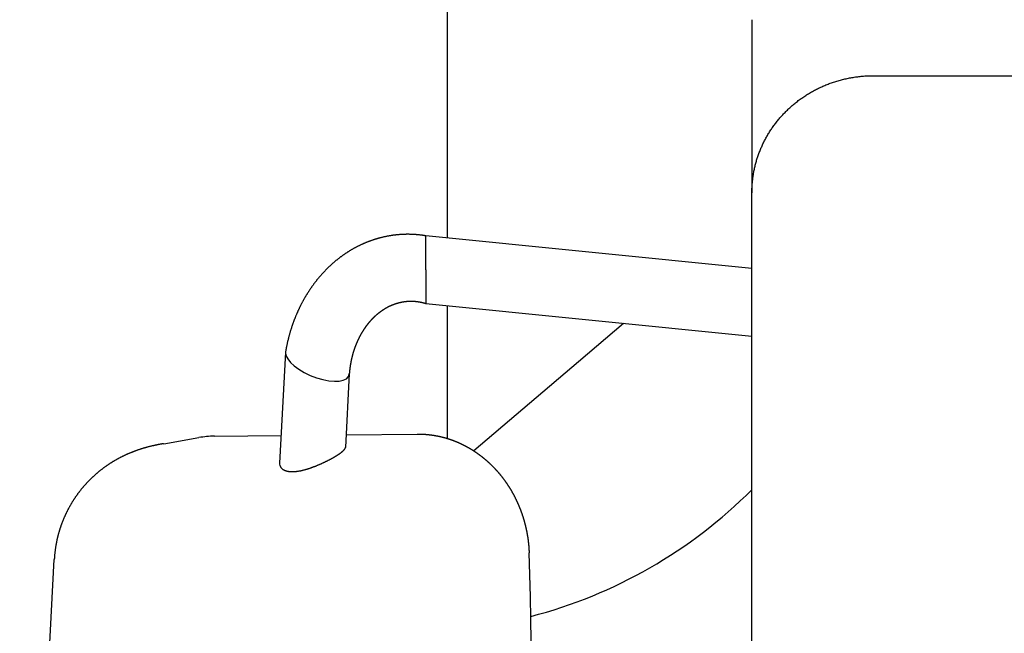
# Model space of a CAD drawing. Extents: x 17270 to 64146, y 4475 to 40036.
# Tile 9 of 53: x 20810 to 21216, y 7746 to 7999. Entities that reach past the tile are written whole.
import ezdxf

# ---------------------------------------------------------------- set-up
doc = ezdxf.new("R2010")
doc.units = 0
doc.layers.get('0').update_dxf_attribs({"linetype": 'CONTINUOUS'})

msp = doc.modelspace()

# ---------------------------------------------------------------- linework, layer by layer
at = {"color": 104, "linetype": 'Continuous'}
for p, q in [((20986.54, 8044.03), (20986.54, 7908.61)), ((21112.34, 7998.64), (21112.34, 7927.29)), ((21162.34, 7975.53), (23752.54, 7975.53)), ((21112.34, 7118.01), (21112.34, 7927.29)), ((21112.34, 7896.03), (20977.83, 7909.48)), ((20977.83, 7895.48), (20977.83, 7909.48)), ((20977.83, 7895.48), (20977.83, 7881.48)), ((21112.34, 7868.03), (20977.83, 7881.48)), ((20986.54, 7880.61), (20986.54, 7825.94)), ((21059.33, 7873.33), (21040.75, 7857.49)), ((20919.91, 7861.47), (20917.48, 7815.72)), ((21040.75, 7857.49), (20997.65, 7820.74)), ((20946.22, 7852.64), (20944.61, 7822.2)), ((20869.63, 7823.76), (20884.16, 7826.27)), ((20890.56, 7826.85), (20918.09, 7827.14)), ((20944.89, 7827.42), (20974.2, 7827.73)), ((20810.22, 7506.44), (20824.5, 7776.01))]:
    msp.add_line(p, q, dxfattribs=at)
msp.add_lwpolyline([(20977.83, 7909.48), (20977.63, 7909.52), (20977.43, 7909.55), (20977.23, 7909.58), (20977.03, 7909.61), (20976.82, 7909.64), (20976.62, 7909.67), (20976.42, 7909.7), (20976.22, 7909.72), (20976.02, 7909.75), (20975.82, 7909.78), (20975.61, 7909.8), (20975.41, 7909.82), (20975.21, 7909.85), (20975.01, 7909.87), (20974.8, 7909.89), (20974.6, 7909.91), (20974.4, 7909.93), (20974.2, 7909.94), (20973.99, 7909.96), (20973.79, 7909.98), (20973.59, 7909.99), (20973.38, 7910.01), (20973.18, 7910.02), (20972.98, 7910.03), (20972.77, 7910.04), (20972.57, 7910.06), (20972.37, 7910.07), (20972.16, 7910.07), (20971.96, 7910.08), (20971.76, 7910.09), (20971.55, 7910.09), (20971.35, 7910.1), (20971.15, 7910.1), (20970.94, 7910.11), (20970.74, 7910.11), (20970.54, 7910.11), (20970.33, 7910.11), (20970.13, 7910.11), (20969.93, 7910.11), (20969.72, 7910.11), (20969.52, 7910.1), (20969.31, 7910.1), (20969.11, 7910.1), (20968.91, 7910.09), (20968.7, 7910.08), (20968.5, 7910.08), (20968.3, 7910.07), (20968.09, 7910.06), (20967.89, 7910.05), (20967.69, 7910.04), (20967.48, 7910.02), (20967.28, 7910.01), (20967.08, 7910), (20966.88, 7909.98), (20966.67, 7909.96), (20966.47, 7909.95), (20966.27, 7909.93), (20966.06, 7909.91), (20965.86, 7909.89), (20965.66, 7909.87), (20965.46, 7909.85), (20965.25, 7909.83), (20965.05, 7909.8), (20964.85, 7909.78), (20964.65, 7909.75), (20964.45, 7909.73), (20964.24, 7909.7), (20964.04, 7909.67), (20963.84, 7909.64), (20963.64, 7909.61), (20963.44, 7909.58), (20963.24, 7909.55), (20963.04, 7909.52), (20962.84, 7909.48), (20962.63, 7909.45), (20962.43, 7909.42), (20962.23, 7909.38), (20962.03, 7909.34), (20961.83, 7909.3), (20961.63, 7909.27), (20961.43, 7909.23), (20961.23, 7909.18), (20961.04, 7909.14), (20960.84, 7909.1), (20960.64, 7909.06), (20960.44, 7909.01), (20960.24, 7908.97), (20960.04, 7908.92), (20959.84, 7908.87), (20959.65, 7908.83), (20959.45, 7908.78), (20959.25, 7908.73), (20959.05, 7908.68), (20958.86, 7908.63), (20958.66, 7908.57), (20958.46, 7908.52), (20958.27, 7908.47), (20958.07, 7908.41), (20957.87, 7908.36), (20957.68, 7908.3), (20957.48, 7908.24), (20957.29, 7908.18), (20957.09, 7908.12), (20956.9, 7908.06), (20956.71, 7908), (20956.51, 7907.94), (20956.32, 7907.88), (20956.12, 7907.82), (20955.93, 7907.75), (20955.74, 7907.69), (20955.55, 7907.62), (20955.35, 7907.55), (20955.16, 7907.48), (20954.97, 7907.42), (20954.78, 7907.35), (20954.59, 7907.28), (20954.4, 7907.2), (20954.21, 7907.13), (20954.02, 7907.06), (20953.83, 7906.99), (20953.64, 7906.91), (20953.45, 7906.84), (20953.26, 7906.76), (20953.07, 7906.68), (20952.88, 7906.6), (20952.7, 7906.53), (20952.51, 7906.45), (20952.32, 7906.37), (20952.13, 7906.28), (20951.95, 7906.2), (20951.76, 7906.12), (20951.58, 7906.04), (20951.39, 7905.95), (20951.21, 7905.87), (20951.02, 7905.78), (20950.84, 7905.69), (20950.65, 7905.61), (20950.47, 7905.52), (20950.29, 7905.43), (20950.1, 7905.34), (20949.92, 7905.25), (20949.74, 7905.16), (20949.56, 7905.06), (20949.38, 7904.97), (20949.2, 7904.88), (20949.02, 7904.78), (20948.84, 7904.69), (20948.66, 7904.59), (20948.48, 7904.49), (20948.3, 7904.4), (20948.12, 7904.3), (20947.94, 7904.2), (20947.77, 7904.1), (20947.59, 7904), (20947.41, 7903.9), (20947.24, 7903.8), (20947.06, 7903.69), (20946.89, 7903.59), (20946.71, 7903.48), (20946.54, 7903.38), (20946.36, 7903.27), (20946.19, 7903.17), (20946.02, 7903.06), (20945.84, 7902.95), (20945.67, 7902.84), (20945.5, 7902.73), (20945.33, 7902.62), (20945.16, 7902.51), (20944.99, 7902.4), (20944.82, 7902.29), (20944.65, 7902.18), (20944.48, 7902.06), (20944.31, 7901.95), (20944.14, 7901.83), (20943.98, 7901.72), (20943.81, 7901.6), (20943.64, 7901.48), (20943.48, 7901.37), (20943.31, 7901.25), (20943.15, 7901.13), (20942.98, 7901.01), (20942.82, 7900.89), (20942.65, 7900.77), (20942.49, 7900.64), (20942.33, 7900.52), (20942.17, 7900.4), (20942, 7900.28), (20941.84, 7900.15), (20941.68, 7900.03), (20941.52, 7899.9), (20941.36, 7899.77), (20941.2, 7899.65), (20941.04, 7899.52), (20940.89, 7899.39), (20940.73, 7899.26), (20940.57, 7899.13), (20940.41, 7899), (20940.26, 7898.87), (20940.1, 7898.74), (20939.95, 7898.61), (20939.79, 7898.48), (20939.64, 7898.34), (20939.49, 7898.21), (20939.33, 7898.08), (20939.18, 7897.94), (20939.03, 7897.81), (20938.88, 7897.67), (20938.73, 7897.53), (20938.58, 7897.4), (20938.43, 7897.26), (20938.28, 7897.12), (20938.13, 7896.98), (20937.98, 7896.84), (20937.83, 7896.7), (20937.68, 7896.56), (20937.54, 7896.42), (20937.39, 7896.28), (20937.25, 7896.13), (20937.1, 7895.99), (20936.96, 7895.85), (20936.81, 7895.7), (20936.67, 7895.56), (20936.53, 7895.41), (20936.38, 7895.27), (20936.24, 7895.12), (20936.1, 7894.98), (20935.96, 7894.83), (20935.82, 7894.68), (20935.68, 7894.53), (20935.54, 7894.38), (20935.4, 7894.23), (20935.27, 7894.09), (20935.13, 7893.93), (20934.99, 7893.78), (20934.86, 7893.63), (20934.72, 7893.48), (20934.59, 7893.33), (20934.45, 7893.18), (20934.32, 7893.02), (20934.18, 7892.87), (20934.05, 7892.71), (20933.92, 7892.56), (20933.79, 7892.4), (20933.66, 7892.25), (20933.52, 7892.09), (20933.39, 7891.94), (20933.27, 7891.78), (20933.14, 7891.62), (20933.01, 7891.46), (20932.88, 7891.3), (20932.75, 7891.15), (20932.63, 7890.99), (20932.5, 7890.83), (20932.38, 7890.67), (20932.25, 7890.5), (20932.13, 7890.34), (20932, 7890.18), (20931.88, 7890.02), (20931.76, 7889.86), (20931.63, 7889.69), (20931.51, 7889.53), (20931.39, 7889.37), (20931.27, 7889.2), (20931.15, 7889.04), (20931.03, 7888.87), (20930.91, 7888.71), (20930.8, 7888.54), (20930.68, 7888.38), (20930.56, 7888.21), (20930.45, 7888.04), (20930.33, 7887.87), (20930.22, 7887.71), (20930.1, 7887.54), (20929.99, 7887.37), (20929.87, 7887.2), (20929.76, 7887.03), (20929.65, 7886.86), (20929.54, 7886.69), (20929.43, 7886.52), (20929.32, 7886.35), (20929.21, 7886.18), (20929.1, 7886), (20928.99, 7885.83), (20928.88, 7885.66), (20928.77, 7885.49), (20928.67, 7885.31), (20928.56, 7885.14), (20928.45, 7884.97), (20928.35, 7884.79), (20928.24, 7884.62), (20928.14, 7884.44), (20928.04, 7884.27), (20927.93, 7884.09), (20927.83, 7883.92), (20927.73, 7883.74), (20927.63, 7883.56), (20927.53, 7883.39), (20927.43, 7883.21), (20927.33, 7883.03), (20927.23, 7882.85), (20927.13, 7882.67), (20927.03, 7882.5), (20926.94, 7882.32), (20926.84, 7882.14), (20926.75, 7881.96), (20926.65, 7881.78), (20926.56, 7881.6), (20926.46, 7881.42), (20926.37, 7881.24), (20926.28, 7881.05), (20926.18, 7880.87), (20926.09, 7880.69), (20926, 7880.51), (20925.91, 7880.33), (20925.82, 7880.14), (20925.73, 7879.96), (20925.64, 7879.78), (20925.55, 7879.59), (20925.47, 7879.41), (20925.38, 7879.23), (20925.29, 7879.04), (20925.21, 7878.86), (20925.12, 7878.67), (20925.04, 7878.49), (20924.95, 7878.3), (20924.87, 7878.12), (20924.79, 7877.93), (20924.7, 7877.74), (20924.62, 7877.56), (20924.54, 7877.37), (20924.46, 7877.18), (20924.38, 7877), (20924.3, 7876.81), (20924.22, 7876.62), (20924.14, 7876.43), (20924.07, 7876.25), (20923.99, 7876.06), (20923.91, 7875.87), (20923.84, 7875.68), (20923.76, 7875.49), (20923.69, 7875.3), (20923.61, 7875.11), (20923.54, 7874.92), (20923.47, 7874.73), (20923.4, 7874.54), (20923.32, 7874.35), (20923.25, 7874.16), (20923.18, 7873.97), (20923.11, 7873.78), (20923.04, 7873.59), (20922.97, 7873.39), (20922.91, 7873.2), (20922.84, 7873.01), (20922.77, 7872.82), (20922.7, 7872.63), (20922.64, 7872.43), (20922.57, 7872.24), (20922.51, 7872.05), (20922.44, 7871.85), (20922.38, 7871.66), (20922.32, 7871.47), (20922.25, 7871.27), (20922.19, 7871.08), (20922.13, 7870.89), (20922.07, 7870.69), (20922.01, 7870.5), (20921.95, 7870.3), (20921.89, 7870.11), (20921.83, 7869.91), (20921.78, 7869.72), (20921.72, 7869.52), (20921.66, 7869.33), (20921.61, 7869.13), (20921.55, 7868.93), (20921.5, 7868.74), (20921.44, 7868.54), (20921.39, 7868.35), (20921.34, 7868.15), (20921.28, 7867.95), (20921.23, 7867.76), (20921.18, 7867.56), (20921.13, 7867.36), (20921.08, 7867.16), (20921.03, 7866.97), (20920.98, 7866.77), (20920.93, 7866.57), (20920.88, 7866.37), (20920.84, 7866.18), (20920.79, 7865.98), (20920.74, 7865.78), (20920.7, 7865.58), (20920.65, 7865.38), (20920.61, 7865.18), (20920.56, 7864.98), (20920.52, 7864.79), (20920.48, 7864.59), (20920.44, 7864.39), (20920.39, 7864.19), (20920.35, 7863.99), (20920.31, 7863.79), (20920.27, 7863.59), (20920.23, 7863.39), (20920.19, 7863.19), (20920.16, 7862.99), (20920.12, 7862.79), (20920.08, 7862.59), (20920.05, 7862.39), (20920.01, 7862.19), (20919.97, 7861.99), (20919.94, 7861.79)], dxfattribs=at)
for centre, radius, start, end in [((20890.98, 7786.81), 40.04, 90.5921, 99.8026), ((20920.28, 7815.56), 2.81, 176.6485, 195.5747), ((20970.8, 7946.08), 200, 284.5721, 315.0484)]:
    msp.add_arc(centre, radius, start, end, dxfattribs=at)
for centre, major_axis, ratio, start_param, end_param in [((20933.06, 7857.06), (12.98, -5.25), 0.420417, 3.285415, 6.416907), ((20933.06, 7857.06), (12.98, -5.25), 0.420417, 3.233109, 3.285415), ((20590.95, 7740.36), (7.87, -745.83), 0.576913, 1.225853, 1.61626)]:
    msp.add_ellipse(centre, major_axis=major_axis, ratio=ratio, start_param=start_param, end_param=end_param, dxfattribs=at)
for points, knots in [([(21112.34, 7927.29), (21112.34, 7927.57), (21112.35, 7928.13), (21112.37, 7928.97), (21112.41, 7929.81), (21112.46, 7930.66), (21112.53, 7931.5), (21112.62, 7932.34), (21112.72, 7933.18), (21112.83, 7934.02), (21112.96, 7934.85), (21113.11, 7935.69), (21113.27, 7936.52), (21113.44, 7937.35), (21113.63, 7938.18), (21113.84, 7939), (21114.06, 7939.82), (21114.3, 7940.64), (21114.55, 7941.46), (21114.82, 7942.27), (21115.1, 7943.08), (21115.4, 7943.89), (21115.71, 7944.69), (21116.04, 7945.48), (21116.38, 7946.27), (21116.74, 7947.06), (21117.11, 7947.84), (21117.5, 7948.62), (21117.9, 7949.39), (21118.32, 7950.15), (21118.75, 7950.91), (21119.2, 7951.66), (21119.66, 7952.41), (21120.13, 7953.15), (21120.63, 7953.88), (21121.13, 7954.6), (21121.65, 7955.32), (21122.19, 7956.03), (21122.73, 7956.73), (21123.3, 7957.42), (21123.87, 7958.11), (21124.47, 7958.78), (21125.07, 7959.45), (21125.69, 7960.1), (21126.32, 7960.75), (21126.97, 7961.38), (21127.63, 7962.01), (21128.3, 7962.62), (21128.99, 7963.23), (21129.69, 7963.82), (21130.4, 7964.4), (21131.13, 7964.97), (21131.86, 7965.53), (21132.61, 7966.08), (21133.37, 7966.61), (21134.15, 7967.13), (21134.93, 7967.64), (21135.73, 7968.13), (21136.53, 7968.61), (21137.35, 7969.07), (21138.18, 7969.53), (21139.02, 7969.96), (21139.87, 7970.39), (21140.73, 7970.79), (21141.6, 7971.18), (21142.47, 7971.56), (21143.36, 7971.92), (21144.25, 7972.27), (21145.16, 7972.59), (21146.07, 7972.91), (21146.99, 7973.2), (21147.91, 7973.48), (21148.84, 7973.74), (21149.78, 7973.99), (21150.72, 7974.21), (21151.67, 7974.42), (21152.63, 7974.61), (21153.59, 7974.79), (21154.55, 7974.94), (21155.51, 7975.08), (21156.48, 7975.2), (21157.46, 7975.3), (21158.43, 7975.39), (21159.41, 7975.45), (21160.39, 7975.5), (21161.37, 7975.53), (21162.02, 7975.53), (21162.34, 7975.53)], [0, 0, 0, 0, 0.842977, 1.686111, 2.529476, 3.373145, 4.217191, 5.061687, 5.906703, 6.75231, 7.598576, 8.445572, 9.293364, 10.142019, 10.991603, 11.842182, 12.69382, 13.54658, 14.400525, 15.255716, 16.112215, 16.970081, 17.829372, 18.690149, 19.552478, 20.416427, 21.282061, 22.14944, 23.018623, 23.889669, 24.76263, 25.637559, 26.514506, 27.393518, 28.274642, 29.157922, 30.043399, 30.931113, 31.821104, 32.713409, 33.608062, 34.505096, 35.404545, 36.306437, 37.210798, 38.117642, 39.026981, 39.93882, 40.853164, 41.77001, 42.689356, 43.611194, 44.535516, 45.462308, 46.391558, 47.323249, 48.257364, 49.193884, 50.132789, 51.074057, 52.017667, 52.963592, 53.911788, 54.862203, 55.814781, 56.769463, 57.726188, 58.684891, 59.645504, 60.607955, 61.572171, 62.538073, 63.505582, 64.474612, 65.445077, 66.416885, 67.389941, 68.364148, 69.339401, 70.315595, 71.292618, 72.270353, 73.248681, 74.227526, 75.206815, 76.186331, 77.165869, 77.165869, 77.165869, 77.165869]), ([(20977.83, 7881.48), (20977.79, 7881.5), (20977.71, 7881.52), (20977.59, 7881.56), (20977.47, 7881.59), (20977.35, 7881.62), (20977.23, 7881.66), (20977.11, 7881.69), (20976.99, 7881.72), (20976.87, 7881.75), (20976.75, 7881.78), (20976.63, 7881.81), (20976.51, 7881.84), (20976.38, 7881.87), (20976.26, 7881.9), (20976.14, 7881.93), (20976.02, 7881.95), (20975.9, 7881.98), (20975.77, 7882), (20975.65, 7882.03), (20975.53, 7882.05), (20975.41, 7882.08), (20975.28, 7882.1), (20975.16, 7882.12), (20975.04, 7882.14), (20974.91, 7882.16), (20974.79, 7882.18), (20974.67, 7882.2), (20974.54, 7882.22), (20974.42, 7882.23), (20974.3, 7882.25), (20974.17, 7882.26), (20974.05, 7882.28), (20973.93, 7882.29), (20973.8, 7882.31), (20973.68, 7882.32), (20973.55, 7882.33), (20973.43, 7882.34), (20973.3, 7882.35), (20973.18, 7882.36), (20973.06, 7882.37), (20972.93, 7882.38), (20972.81, 7882.38), (20972.68, 7882.39), (20972.56, 7882.4), (20972.43, 7882.4), (20972.31, 7882.41), (20972.18, 7882.41), (20972.06, 7882.41), (20971.93, 7882.41), (20971.81, 7882.41), (20971.68, 7882.41), (20971.56, 7882.41), (20971.43, 7882.41), (20971.31, 7882.41), (20971.18, 7882.41), (20971.06, 7882.4), (20970.94, 7882.4), (20970.81, 7882.39), (20970.69, 7882.39), (20970.56, 7882.38), (20970.44, 7882.37), (20970.31, 7882.37), (20970.19, 7882.36), (20970.06, 7882.35), (20969.94, 7882.34), (20969.81, 7882.33), (20969.69, 7882.31), (20969.57, 7882.3), (20969.44, 7882.29), (20969.32, 7882.27), (20969.19, 7882.26), (20969.07, 7882.24), (20968.95, 7882.23), (20968.82, 7882.21), (20968.7, 7882.19), (20968.58, 7882.17), (20968.45, 7882.15), (20968.33, 7882.13), (20968.21, 7882.11), (20968.08, 7882.09), (20967.96, 7882.07), (20967.84, 7882.04), (20967.72, 7882.02), (20967.59, 7881.99), (20967.47, 7881.97), (20967.35, 7881.94), (20967.23, 7881.91), (20967.11, 7881.89), (20966.99, 7881.86), (20966.86, 7881.83), (20966.74, 7881.8), (20966.62, 7881.77), (20966.5, 7881.74), (20966.38, 7881.7), (20966.26, 7881.67), (20966.14, 7881.64), (20966.02, 7881.6), (20965.9, 7881.57), (20965.78, 7881.53), (20965.66, 7881.5), (20965.54, 7881.46), (20965.42, 7881.42), (20965.3, 7881.38), (20965.19, 7881.34), (20965.07, 7881.3), (20964.95, 7881.26), (20964.83, 7881.22), (20964.72, 7881.18), (20964.6, 7881.13), (20964.48, 7881.09), (20964.36, 7881.05), (20964.25, 7881), (20964.13, 7880.96), (20964.02, 7880.91), (20963.9, 7880.86), (20963.78, 7880.82), (20963.67, 7880.77), (20963.55, 7880.72), (20963.44, 7880.67), (20963.33, 7880.62), (20963.21, 7880.57), (20963.1, 7880.52), (20962.98, 7880.46), (20962.87, 7880.41), (20962.76, 7880.36), (20962.65, 7880.3), (20962.53, 7880.25), (20962.42, 7880.19), (20962.31, 7880.14), (20962.2, 7880.08), (20962.09, 7880.03), (20961.98, 7879.97), (20961.87, 7879.91), (20961.76, 7879.85), (20961.65, 7879.79), (20961.54, 7879.73), (20961.43, 7879.67), (20961.32, 7879.61), (20961.21, 7879.55), (20961.1, 7879.48), (20961, 7879.42), (20960.89, 7879.36), (20960.78, 7879.29), (20960.68, 7879.23), (20960.57, 7879.16), (20960.46, 7879.1), (20960.36, 7879.03), (20960.25, 7878.96), (20960.15, 7878.9), (20960.04, 7878.83), (20959.94, 7878.76), (20959.84, 7878.69), (20959.73, 7878.62), (20959.63, 7878.55), (20959.53, 7878.48), (20959.42, 7878.41), (20959.32, 7878.34), (20959.22, 7878.26), (20959.12, 7878.19), (20959.02, 7878.12), (20958.92, 7878.04), (20958.82, 7877.97), (20958.72, 7877.89), (20958.62, 7877.82), (20958.52, 7877.74), (20958.42, 7877.67), (20958.32, 7877.59), (20958.22, 7877.51), (20958.13, 7877.43), (20958.03, 7877.36), (20957.93, 7877.28), (20957.84, 7877.2), (20957.74, 7877.12), (20957.64, 7877.04), (20957.55, 7876.96), (20957.45, 7876.88), (20957.36, 7876.79), (20957.27, 7876.71), (20957.17, 7876.63), (20957.08, 7876.55), (20956.99, 7876.46), (20956.89, 7876.38), (20956.8, 7876.3), (20956.71, 7876.21), (20956.62, 7876.13), (20956.53, 7876.04), (20956.44, 7875.95), (20956.35, 7875.87), (20956.26, 7875.78), (20956.17, 7875.69), (20956.08, 7875.61), (20955.99, 7875.52), (20955.9, 7875.43), (20955.82, 7875.34), (20955.73, 7875.25), (20955.64, 7875.16), (20955.55, 7875.07), (20955.47, 7874.98), (20955.38, 7874.89), (20955.3, 7874.8), (20955.21, 7874.71), (20955.13, 7874.62), (20955.04, 7874.52), (20954.96, 7874.43), (20954.88, 7874.34), (20954.79, 7874.25), (20954.71, 7874.15), (20954.63, 7874.06), (20954.55, 7873.96), (20954.47, 7873.87), (20954.39, 7873.77), (20954.31, 7873.68), (20954.23, 7873.58), (20954.15, 7873.49), (20954.07, 7873.39), (20953.99, 7873.29), (20953.91, 7873.2), (20953.83, 7873.1), (20953.75, 7873), (20953.68, 7872.9), (20953.6, 7872.8), (20953.52, 7872.71), (20953.45, 7872.61), (20953.37, 7872.51), (20953.3, 7872.41), (20953.22, 7872.31), (20953.15, 7872.21), (20953.07, 7872.11), (20953, 7872.01), (20952.93, 7871.91), (20952.86, 7871.8), (20952.78, 7871.7), (20952.71, 7871.6), (20952.64, 7871.5), (20952.57, 7871.4), (20952.5, 7871.29), (20952.43, 7871.19), (20952.36, 7871.09), (20952.29, 7870.98), (20952.22, 7870.88), (20952.15, 7870.77), (20952.08, 7870.67), (20952.01, 7870.56), (20951.95, 7870.46), (20951.88, 7870.35), (20951.81, 7870.25), (20951.75, 7870.14), (20951.68, 7870.04), (20951.62, 7869.93), (20951.55, 7869.82), (20951.49, 7869.72), (20951.42, 7869.61), (20951.36, 7869.5), (20951.29, 7869.4), (20951.23, 7869.29), (20951.17, 7869.18), (20951.11, 7869.07), (20951.05, 7868.96), (20950.98, 7868.85), (20950.92, 7868.75), (20950.86, 7868.64), (20950.8, 7868.53), (20950.74, 7868.42), (20950.68, 7868.31), (20950.62, 7868.2), (20950.57, 7868.09), (20950.51, 7867.98), (20950.45, 7867.87), (20950.39, 7867.76), (20950.33, 7867.65), (20950.28, 7867.53), (20950.22, 7867.42), (20950.17, 7867.31), (20950.11, 7867.2), (20950.06, 7867.09), (20950, 7866.98), (20949.95, 7866.86), (20949.89, 7866.75), (20949.84, 7866.64), (20949.79, 7866.52), (20949.73, 7866.41), (20949.68, 7866.3), (20949.63, 7866.18), (20949.58, 7866.07), (20949.53, 7865.96), (20949.48, 7865.84), (20949.43, 7865.73), (20949.38, 7865.61), (20949.33, 7865.5), (20949.28, 7865.39), (20949.23, 7865.27), (20949.18, 7865.16), (20949.13, 7865.04), (20949.09, 7864.92), (20949.04, 7864.81), (20948.99, 7864.69), (20948.95, 7864.58), (20948.9, 7864.46), (20948.85, 7864.35), (20948.81, 7864.23), (20948.76, 7864.11), (20948.72, 7864), (20948.67, 7863.88), (20948.63, 7863.76), (20948.59, 7863.65), (20948.55, 7863.53), (20948.5, 7863.41), (20948.46, 7863.29), (20948.42, 7863.18), (20948.38, 7863.06), (20948.34, 7862.94), (20948.3, 7862.82), (20948.26, 7862.7), (20948.22, 7862.59), (20948.18, 7862.47), (20948.14, 7862.35), (20948.1, 7862.23), (20948.06, 7862.11), (20948.02, 7861.99), (20947.98, 7861.87), (20947.95, 7861.75), (20947.91, 7861.64), (20947.87, 7861.52), (20947.84, 7861.4), (20947.8, 7861.28), (20947.77, 7861.16), (20947.73, 7861.04), (20947.7, 7860.92), (20947.66, 7860.8), (20947.63, 7860.68), (20947.6, 7860.56), (20947.56, 7860.44), (20947.53, 7860.32), (20947.5, 7860.2), (20947.47, 7860.07), (20947.44, 7859.95), (20947.4, 7859.83), (20947.37, 7859.71), (20947.34, 7859.59), (20947.31, 7859.47), (20947.28, 7859.35), (20947.25, 7859.23), (20947.23, 7859.11), (20947.2, 7858.98), (20947.17, 7858.86), (20947.14, 7858.74), (20947.11, 7858.62), (20947.09, 7858.5), (20947.06, 7858.38), (20947.03, 7858.25), (20947.01, 7858.13), (20946.98, 7858.01), (20946.96, 7857.89), (20946.93, 7857.77), (20946.91, 7857.64), (20946.88, 7857.52), (20946.86, 7857.4), (20946.84, 7857.28), (20946.81, 7857.15), (20946.79, 7857.03), (20946.77, 7856.91), (20946.75, 7856.78), (20946.73, 7856.66), (20946.7, 7856.54), (20946.68, 7856.42), (20946.66, 7856.29), (20946.64, 7856.17), (20946.62, 7856.05), (20946.6, 7855.92), (20946.59, 7855.8), (20946.57, 7855.68), (20946.55, 7855.55), (20946.53, 7855.43), (20946.51, 7855.31), (20946.5, 7855.18), (20946.48, 7855.06), (20946.46, 7854.93), (20946.45, 7854.81), (20946.43, 7854.69), (20946.42, 7854.56), (20946.4, 7854.44), (20946.39, 7854.32), (20946.37, 7854.19), (20946.36, 7854.07), (20946.34, 7853.94), (20946.33, 7853.82), (20946.32, 7853.69), (20946.31, 7853.57), (20946.29, 7853.45), (20946.28, 7853.32), (20946.27, 7853.2), (20946.26, 7853.07), (20946.25, 7852.95), (20946.24, 7852.82), (20946.23, 7852.7), (20946.22, 7852.62), (20946.22, 7852.58)], [0, 0, 0, 0, 0.124801, 0.249599, 0.374395, 0.499189, 0.623982, 0.748774, 0.873567, 0.998361, 1.123156, 1.247952, 1.372748, 1.497544, 1.622341, 1.747137, 1.871933, 1.996728, 2.121524, 2.246319, 2.371115, 2.495911, 2.620708, 2.745505, 2.870302, 2.995099, 3.119895, 3.24469, 3.369484, 3.494276, 3.619067, 3.743858, 3.868647, 3.993438, 4.118228, 4.243019, 4.36781, 4.492601, 4.617392, 4.742183, 4.866974, 4.991765, 5.116556, 5.241347, 5.366138, 5.49093, 5.615721, 5.740512, 5.865303, 5.990094, 6.114885, 6.239676, 6.364468, 6.489259, 6.61405, 6.738841, 6.863632, 6.988423, 7.113215, 7.238006, 7.362797, 7.487588, 7.612379, 7.73717, 7.861962, 7.986753, 8.111544, 8.236335, 8.361126, 8.485917, 8.610708, 8.735499, 8.860291, 8.985083, 9.109875, 9.234667, 9.359459, 9.484251, 9.609042, 9.733834, 9.858626, 9.983418, 10.108211, 10.233005, 10.3578, 10.482596, 10.607392, 10.732188, 10.856984, 10.981779, 11.106575, 11.23137, 11.356165, 11.48096, 11.605755, 11.730549, 11.855344, 11.980139, 12.104934, 12.229729, 12.354525, 12.47932, 12.604116, 12.728912, 12.853708, 12.978503, 13.103297, 13.228091, 13.352883, 13.477674, 13.602464, 13.727253, 13.852043, 13.976833, 14.101624, 14.226414, 14.351205, 14.475995, 14.600786, 14.725576, 14.850366, 14.975156, 15.099947, 15.224737, 15.349527, 15.474318, 15.599108, 15.723898, 15.848688, 15.973479, 16.098269, 16.223059, 16.347849, 16.472639, 16.597429, 16.722219, 16.84701, 16.9718, 17.096591, 17.221381, 17.346171, 17.47096, 17.595749, 17.720538, 17.845327, 17.970116, 18.094907, 18.219698, 18.344489, 18.46928, 18.59407, 18.718861, 18.843651, 18.968441, 19.093232, 19.218022, 19.342813, 19.467603, 19.592394, 19.717184, 19.841974, 19.966765, 20.091555, 20.216346, 20.341136, 20.465926, 20.590717, 20.715507, 20.840297, 20.965088, 21.089878, 21.214668, 21.339458, 21.464249, 21.589039, 21.713829, 21.838619, 21.963409, 22.0882, 22.21299, 22.33778, 22.46257, 22.58736, 22.712151, 22.836941, 22.961731, 23.086521, 23.211311, 23.336101, 23.460891, 23.585682, 23.710472, 23.835262, 23.960052, 24.084842, 24.209632, 24.334422, 24.459212, 24.584002, 24.708792, 24.833582, 24.958372, 25.083162, 25.207952, 25.332742, 25.457532, 25.582322, 25.707112, 25.831902, 25.956692, 26.081482, 26.206272, 26.331062, 26.455852, 26.580641, 26.705431, 26.830221, 26.955011, 27.079801, 27.204591, 27.329381, 27.45417, 27.57896, 27.70375, 27.82854, 27.953329, 28.078119, 28.202908, 28.327698, 28.452488, 28.577277, 28.702067, 28.826857, 28.951646, 29.076436, 29.201225, 29.326015, 29.450804, 29.575594, 29.700383, 29.825173, 29.949963, 30.074752, 30.199542, 30.324331, 30.449121, 30.57391, 30.6987, 30.823489, 30.948278, 31.073068, 31.197857, 31.322647, 31.447436, 31.572226, 31.697015, 31.821805, 31.946594, 32.071383, 32.196173, 32.320962, 32.445752, 32.570541, 32.69533, 32.82012, 32.944909, 33.069698, 33.194488, 33.319277, 33.444067, 33.568856, 33.693645, 33.818435, 33.943224, 34.068013, 34.192803, 34.317592, 34.442381, 34.567171, 34.69196, 34.816749, 34.941539, 35.066328, 35.191117, 35.315907, 35.440696, 35.565485, 35.690274, 35.815064, 35.939853, 36.064642, 36.189431, 36.314221, 36.43901, 36.563799, 36.688588, 36.813378, 36.938167, 37.062956, 37.187745, 37.312534, 37.437324, 37.562113, 37.686902, 37.811691, 37.93648, 38.06127, 38.186059, 38.310848, 38.435637, 38.560426, 38.685215, 38.810005, 38.934794, 39.059583, 39.184372, 39.309161, 39.43395, 39.558739, 39.683528, 39.808318, 39.933107, 40.057896, 40.182685, 40.307474, 40.432263, 40.557052, 40.681841, 40.80663, 40.931419, 41.056208, 41.180997, 41.305787, 41.430576, 41.555365, 41.680154, 41.804943, 41.929732, 42.054521, 42.17931, 42.304099, 42.428888, 42.553677, 42.678466, 42.803255, 42.928044, 43.052833, 43.177622, 43.302411, 43.4272, 43.551989, 43.676778, 43.801567, 43.926356, 44.051145, 44.175934, 44.300723, 44.425512, 44.550301, 44.67509, 44.799879, 44.924668, 45.049457, 45.174246, 45.299035, 45.423824, 45.548613, 45.673402, 45.798191, 45.922979, 46.047768, 46.172557, 46.297346, 46.422135, 46.546924, 46.671713, 46.796502, 46.921291, 47.04608, 47.170869, 47.295658, 47.420447, 47.545235, 47.670024, 47.794813, 47.919602, 48.044391, 48.16918, 48.293969, 48.418758, 48.543547, 48.668335, 48.793124, 48.917912, 49.042701, 49.16749, 49.292281, 49.292281, 49.292281, 49.292281]), ([(20974.2, 7827.73), (20974.29, 7827.73), (20974.46, 7827.73), (20974.73, 7827.73), (20974.99, 7827.73), (20975.26, 7827.72), (20975.53, 7827.72), (20975.79, 7827.71), (20976.06, 7827.7), (20976.32, 7827.69), (20976.59, 7827.68), (20976.85, 7827.67), (20977.12, 7827.65), (20977.38, 7827.64), (20977.65, 7827.62), (20977.91, 7827.6), (20978.18, 7827.57), (20978.44, 7827.55), (20978.71, 7827.52), (20978.97, 7827.49), (20979.24, 7827.47), (20979.5, 7827.43), (20979.76, 7827.4), (20980.03, 7827.37), (20980.29, 7827.33), (20980.55, 7827.29), (20980.82, 7827.25), (20981.08, 7827.21), (20981.34, 7827.17), (20981.6, 7827.12), (20981.86, 7827.08), (20982.13, 7827.03), (20982.39, 7826.98), (20982.65, 7826.93), (20982.91, 7826.87), (20983.17, 7826.82), (20983.43, 7826.76), (20983.69, 7826.7), (20983.95, 7826.64), (20984.2, 7826.58), (20984.46, 7826.52), (20984.72, 7826.45), (20984.98, 7826.39), (20985.23, 7826.32), (20985.49, 7826.25), (20985.75, 7826.18), (20986, 7826.1), (20986.26, 7826.03), (20986.51, 7825.95), (20986.77, 7825.88), (20987.02, 7825.8), (20987.27, 7825.72), (20987.52, 7825.63), (20987.78, 7825.55), (20988.03, 7825.46), (20988.28, 7825.38), (20988.53, 7825.29), (20988.78, 7825.2), (20989.03, 7825.1), (20989.28, 7825.01), (20989.53, 7824.91), (20989.77, 7824.82), (20990.02, 7824.72), (20990.27, 7824.62), (20990.51, 7824.52), (20990.76, 7824.42), (20991, 7824.31), (20991.25, 7824.21), (20991.49, 7824.1), (20991.73, 7823.99), (20991.97, 7823.88), (20992.21, 7823.77), (20992.45, 7823.65), (20992.69, 7823.54), (20992.93, 7823.42), (20993.17, 7823.31), (20993.41, 7823.19), (20993.65, 7823.07), (20993.88, 7822.94), (20994.12, 7822.82), (20994.35, 7822.7), (20994.59, 7822.57), (20994.82, 7822.44), (20995.05, 7822.31), (20995.28, 7822.18), (20995.51, 7822.05), (20995.74, 7821.92), (20995.97, 7821.78), (20996.2, 7821.65), (20996.43, 7821.51), (20996.65, 7821.37), (20996.88, 7821.23), (20997.11, 7821.09), (20997.33, 7820.95), (20997.55, 7820.8), (20997.78, 7820.66), (20998, 7820.51), (20998.22, 7820.37), (20998.44, 7820.22), (20998.66, 7820.07), (20998.88, 7819.91), (20999.09, 7819.76), (20999.31, 7819.61), (20999.53, 7819.45), (20999.74, 7819.3), (20999.95, 7819.14), (21000.17, 7818.98), (21000.38, 7818.82), (21000.59, 7818.66), (21000.8, 7818.49), (21001.01, 7818.33), (21001.22, 7818.17), (21001.42, 7818), (21001.63, 7817.83), (21001.84, 7817.66), (21002.04, 7817.49), (21002.24, 7817.32), (21002.45, 7817.15), (21002.65, 7816.98), (21002.85, 7816.8), (21003.05, 7816.63), (21003.25, 7816.45), (21003.44, 7816.27), (21003.64, 7816.09), (21003.84, 7815.91), (21004.03, 7815.73), (21004.23, 7815.55), (21004.42, 7815.37), (21004.61, 7815.18), (21004.8, 7815), (21004.99, 7814.81), (21005.18, 7814.63), (21005.37, 7814.44), (21005.55, 7814.25), (21005.74, 7814.06), (21005.92, 7813.87), (21006.11, 7813.67), (21006.29, 7813.48), (21006.47, 7813.29), (21006.65, 7813.09), (21006.83, 7812.89), (21007.01, 7812.7), (21007.18, 7812.5), (21007.36, 7812.3), (21007.53, 7812.1), (21007.71, 7811.9), (21007.88, 7811.7), (21008.05, 7811.49), (21008.22, 7811.29), (21008.39, 7811.09), (21008.56, 7810.88), (21008.73, 7810.67), (21008.89, 7810.47), (21009.06, 7810.26), (21009.22, 7810.05), (21009.38, 7809.84), (21009.55, 7809.63), (21009.71, 7809.42), (21009.87, 7809.2), (21010.03, 7808.99), (21010.18, 7808.78), (21010.34, 7808.56), (21010.49, 7808.34), (21010.65, 7808.13), (21010.8, 7807.91), (21010.95, 7807.69), (21011.1, 7807.47), (21011.25, 7807.25), (21011.4, 7807.03), (21011.55, 7806.81), (21011.69, 7806.59), (21011.84, 7806.37), (21011.98, 7806.14), (21012.12, 7805.92), (21012.27, 7805.69), (21012.41, 7805.47), (21012.54, 7805.24), (21012.68, 7805.01), (21012.82, 7804.79), (21012.95, 7804.56), (21013.09, 7804.33), (21013.22, 7804.1), (21013.35, 7803.87), (21013.49, 7803.64), (21013.61, 7803.41), (21013.74, 7803.17), (21013.87, 7802.94), (21014, 7802.71), (21014.12, 7802.47), (21014.25, 7802.24), (21014.37, 7802), (21014.49, 7801.76), (21014.61, 7801.53), (21014.73, 7801.29), (21014.85, 7801.05), (21014.96, 7800.81), (21015.08, 7800.57), (21015.19, 7800.33), (21015.31, 7800.09), (21015.42, 7799.85), (21015.53, 7799.61), (21015.64, 7799.37), (21015.75, 7799.13), (21015.85, 7798.88), (21015.96, 7798.64), (21016.07, 7798.39), (21016.17, 7798.15), (21016.27, 7797.9), (21016.37, 7797.66), (21016.47, 7797.41), (21016.57, 7797.17), (21016.67, 7796.92), (21016.76, 7796.67), (21016.86, 7796.42), (21016.95, 7796.17), (21017.05, 7795.93), (21017.14, 7795.68), (21017.23, 7795.43), (21017.32, 7795.18), (21017.4, 7794.92), (21017.49, 7794.67), (21017.58, 7794.42), (21017.66, 7794.17), (21017.74, 7793.92), (21017.83, 7793.66), (21017.91, 7793.41), (21017.98, 7793.16), (21018.06, 7792.9), (21018.14, 7792.65), (21018.21, 7792.39), (21018.29, 7792.14), (21018.36, 7791.88), (21018.43, 7791.63), (21018.5, 7791.37), (21018.57, 7791.12), (21018.64, 7790.86), (21018.71, 7790.6), (21018.77, 7790.34), (21018.84, 7790.09), (21018.9, 7789.83), (21018.96, 7789.57), (21019.02, 7789.31), (21019.08, 7789.05), (21019.14, 7788.79), (21019.2, 7788.53), (21019.25, 7788.27), (21019.31, 7788.01), (21019.36, 7787.75), (21019.41, 7787.49), (21019.46, 7787.23), (21019.51, 7786.97), (21019.56, 7786.71), (21019.61, 7786.45), (21019.66, 7786.19), (21019.7, 7785.92), (21019.74, 7785.66), (21019.78, 7785.4), (21019.83, 7785.14), (21019.86, 7784.87), (21019.9, 7784.61), (21019.94, 7784.35), (21019.98, 7784.08), (21020.01, 7783.82), (21020.04, 7783.56), (21020.08, 7783.29), (21020.11, 7783.03), (21020.14, 7782.76), (21020.16, 7782.5), (21020.19, 7782.24), (21020.22, 7781.97), (21020.24, 7781.71), (21020.26, 7781.44), (21020.28, 7781.18), (21020.31, 7780.91), (21020.32, 7780.65), (21020.34, 7780.38), (21020.36, 7780.12), (21020.37, 7779.85), (21020.39, 7779.59), (21020.4, 7779.32), (21020.41, 7779.06), (21020.42, 7778.88), (21020.42, 7778.79)], [0, 0, 0, 0, 0.265738, 0.531471, 0.797199, 1.062925, 1.328651, 1.594378, 1.860107, 2.125838, 2.391569, 2.6573, 2.923031, 3.188761, 3.454491, 3.720221, 3.98595, 4.25168, 4.51741, 4.78314, 5.04887, 5.3146, 5.580329, 5.846059, 6.111789, 6.377519, 6.643248, 6.908978, 7.174707, 7.440437, 7.706166, 7.971896, 8.237625, 8.503355, 8.769084, 9.034814, 9.300543, 9.566272, 9.832002, 10.097731, 10.36346, 10.629189, 10.894918, 11.160647, 11.426376, 11.692105, 11.957834, 12.223563, 12.489292, 12.755021, 13.02075, 13.286478, 13.552207, 13.817936, 14.083664, 14.349393, 14.615121, 14.88085, 15.146578, 15.412307, 15.678035, 15.943764, 16.209492, 16.47522, 16.740948, 17.006677, 17.272405, 17.538133, 17.803861, 18.069589, 18.335317, 18.601045, 18.866773, 19.132501, 19.398229, 19.663956, 19.929684, 20.195412, 20.46114, 20.726867, 20.992595, 21.258322, 21.52405, 21.789777, 22.055505, 22.321232, 22.586959, 22.852687, 23.118414, 23.384141, 23.649868, 23.915595, 24.181322, 24.44705, 24.712777, 24.978503, 25.24423, 25.509957, 25.775684, 26.041411, 26.307138, 26.572864, 26.838591, 27.104318, 27.370044, 27.635771, 27.901498, 28.167224, 28.432951, 28.698677, 28.964403, 29.23013, 29.495856, 29.761582, 30.027309, 30.293035, 30.558762, 30.824488, 31.090213, 31.355939, 31.621664, 31.887389, 32.153116, 32.418844, 32.684573, 32.950304, 33.216037, 33.48177, 33.747504, 34.013238, 34.278971, 34.544704, 34.810436, 35.076168, 35.3419, 35.607632, 35.873363, 36.139095, 36.404827, 36.670558, 36.93629, 37.202022, 37.467754, 37.733485, 37.999217, 38.264949, 38.53068, 38.796411, 39.062143, 39.327874, 39.593605, 39.859335, 40.125066, 40.390796, 40.656527, 40.922258, 41.187989, 41.45372, 41.719452, 41.985183, 42.250914, 42.516644, 42.782373, 43.048101, 43.313827, 43.579551, 43.845276, 44.110999, 44.376723, 44.642448, 44.908172, 45.173897, 45.439622, 45.705347, 45.971071, 46.236796, 46.50252, 46.768245, 47.033969, 47.299694, 47.565418, 47.831142, 48.096867, 48.362591, 48.628316, 48.89404, 49.159764, 49.425489, 49.691213, 49.956937, 50.222661, 50.488386, 50.75411, 51.019834, 51.285558, 51.551282, 51.817006, 52.082731, 52.348455, 52.614179, 52.879903, 53.145627, 53.411351, 53.677075, 53.942799, 54.208523, 54.474247, 54.739971, 55.005695, 55.271419, 55.537143, 55.802867, 56.068591, 56.334315, 56.600039, 56.865763, 57.131487, 57.397211, 57.662934, 57.928658, 58.194382, 58.460106, 58.72583, 58.991554, 59.257278, 59.523001, 59.788725, 60.054449, 60.320173, 60.585896, 60.85162, 61.117344, 61.383068, 61.648791, 61.914515, 62.180239, 62.445963, 62.711686, 62.97741, 63.243134, 63.508858, 63.774581, 64.040305, 64.306029, 64.571752, 64.837476, 65.1032, 65.368923, 65.634647, 65.900371, 66.166094, 66.431818, 66.697542, 66.963265, 67.228989, 67.494712, 67.760436, 68.02616, 68.291883, 68.557607, 68.823331, 69.089054, 69.354778, 69.620501, 69.886225, 70.151949, 70.417672, 70.683396, 70.949119, 71.214843, 71.480566, 71.74629, 72.012014, 72.277739, 72.543462, 72.809186, 73.074908, 73.34063, 73.606352, 73.872074, 74.137799, 74.403527, 74.403527, 74.403527, 74.403527]), ([(20869.62, 7823.76), (20869.5, 7823.74), (20869.25, 7823.69), (20868.88, 7823.63), (20868.52, 7823.56), (20868.15, 7823.49), (20867.78, 7823.42), (20867.41, 7823.35), (20867.04, 7823.27), (20866.67, 7823.2), (20866.31, 7823.12), (20865.94, 7823.04), (20865.57, 7822.96), (20865.21, 7822.88), (20864.84, 7822.8), (20864.48, 7822.71), (20864.11, 7822.62), (20863.75, 7822.53), (20863.39, 7822.44), (20863.02, 7822.34), (20862.66, 7822.25), (20862.3, 7822.15), (20861.94, 7822.05), (20861.58, 7821.94), (20861.22, 7821.84), (20860.86, 7821.73), (20860.5, 7821.62), (20860.14, 7821.51), (20859.78, 7821.39), (20859.43, 7821.28), (20859.07, 7821.16), (20858.72, 7821.03), (20858.36, 7820.91), (20858.01, 7820.78), (20857.66, 7820.65), (20857.31, 7820.52), (20856.96, 7820.39), (20856.61, 7820.25), (20856.26, 7820.11), (20855.91, 7819.97), (20855.56, 7819.83), (20855.22, 7819.68), (20854.87, 7819.53), (20854.53, 7819.38), (20854.19, 7819.23), (20853.85, 7819.07), (20853.51, 7818.91), (20853.17, 7818.75), (20852.83, 7818.59), (20852.49, 7818.42), (20852.16, 7818.26), (20851.82, 7818.09), (20851.49, 7817.91), (20851.16, 7817.74), (20850.83, 7817.56), (20850.5, 7817.38), (20850.17, 7817.2), (20849.85, 7817.01), (20849.52, 7816.82), (20849.2, 7816.63), (20848.88, 7816.44), (20848.55, 7816.25), (20848.24, 7816.05), (20847.92, 7815.85), (20847.6, 7815.65), (20847.29, 7815.45), (20846.97, 7815.24), (20846.66, 7815.03), (20846.35, 7814.82), (20846.04, 7814.61), (20845.73, 7814.39), (20845.43, 7814.18), (20845.12, 7813.96), (20844.82, 7813.73), (20844.52, 7813.51), (20844.22, 7813.28), (20843.92, 7813.05), (20843.63, 7812.82), (20843.33, 7812.59), (20843.04, 7812.36), (20842.75, 7812.12), (20842.46, 7811.88), (20842.18, 7811.64), (20841.89, 7811.39), (20841.61, 7811.15), (20841.33, 7810.9), (20841.05, 7810.65), (20840.77, 7810.4), (20840.49, 7810.14), (20840.22, 7809.89), (20839.95, 7809.63), (20839.68, 7809.37), (20839.41, 7809.11), (20839.14, 7808.84), (20838.88, 7808.58), (20838.61, 7808.31), (20838.35, 7808.04), (20838.1, 7807.76), (20837.84, 7807.49), (20837.59, 7807.21), (20837.33, 7806.94), (20837.08, 7806.66), (20836.84, 7806.38), (20836.59, 7806.09), (20836.35, 7805.81), (20836.1, 7805.52), (20835.86, 7805.23), (20835.63, 7804.94), (20835.39, 7804.65), (20835.16, 7804.35), (20834.93, 7804.06), (20834.7, 7803.76), (20834.47, 7803.46), (20834.25, 7803.16), (20834.03, 7802.86), (20833.81, 7802.55), (20833.59, 7802.25), (20833.38, 7801.94), (20833.16, 7801.63), (20832.95, 7801.32), (20832.74, 7801.01), (20832.54, 7800.69), (20832.34, 7800.38), (20832.13, 7800.06), (20831.94, 7799.74), (20831.74, 7799.42), (20831.55, 7799.1), (20831.35, 7798.78), (20831.17, 7798.46), (20830.98, 7798.13), (20830.8, 7797.8), (20830.61, 7797.48), (20830.43, 7797.15), (20830.26, 7796.82), (20830.08, 7796.48), (20829.91, 7796.15), (20829.74, 7795.82), (20829.58, 7795.48), (20829.41, 7795.14), (20829.25, 7794.8), (20829.09, 7794.46), (20828.93, 7794.12), (20828.78, 7793.78), (20828.63, 7793.44), (20828.48, 7793.09), (20828.33, 7792.75), (20828.19, 7792.4), (20828.05, 7792.05), (20827.91, 7791.71), (20827.77, 7791.36), (20827.64, 7791), (20827.51, 7790.65), (20827.38, 7790.3), (20827.25, 7789.95), (20827.13, 7789.59), (20827.01, 7789.24), (20826.89, 7788.88), (20826.78, 7788.52), (20826.67, 7788.17), (20826.56, 7787.81), (20826.45, 7787.45), (20826.35, 7787.09), (20826.24, 7786.73), (20826.15, 7786.36), (20826.05, 7786), (20825.96, 7785.64), (20825.87, 7785.27), (20825.78, 7784.91), (20825.69, 7784.54), (20825.61, 7784.18), (20825.53, 7783.81), (20825.45, 7783.44), (20825.38, 7783.07), (20825.31, 7782.71), (20825.24, 7782.34), (20825.17, 7781.97), (20825.11, 7781.6), (20825.05, 7781.23), (20824.99, 7780.86), (20824.94, 7780.49), (20824.89, 7780.11), (20824.84, 7779.74), (20824.79, 7779.37), (20824.75, 7779), (20824.71, 7778.62), (20824.67, 7778.25), (20824.63, 7777.88), (20824.6, 7777.5), (20824.57, 7777.13), (20824.54, 7776.76), (20824.52, 7776.38), (20824.51, 7776.13), (20824.5, 7776.01)], [0, 0, 0, 0, 0.375125, 0.750249, 1.125374, 1.500499, 1.875624, 2.250749, 2.625874, 3.000999, 3.376124, 3.751249, 4.126374, 4.5015, 4.876625, 5.251751, 5.626877, 6.002004, 6.37713, 6.752257, 7.127384, 7.502511, 7.877639, 8.252767, 8.627896, 9.003025, 9.378154, 9.753284, 10.128414, 10.503545, 10.878676, 11.253808, 11.628941, 12.004074, 12.379208, 12.754342, 13.129478, 13.504615, 13.879754, 14.254895, 14.630038, 15.005183, 15.380328, 15.755475, 16.130623, 16.505771, 16.880921, 17.256071, 17.631222, 18.006375, 18.381529, 18.756684, 19.13184, 19.506996, 19.882154, 20.257312, 20.632471, 21.00763, 21.382791, 21.757953, 22.133116, 22.508281, 22.883448, 23.258616, 23.633786, 24.008957, 24.384129, 24.759302, 25.134475, 25.509649, 25.884824, 26.259999, 26.635174, 27.01035, 27.385526, 27.760702, 28.135879, 28.511056, 28.886235, 29.261413, 29.636592, 30.011772, 30.386951, 30.762132, 31.137312, 31.512493, 31.887674, 32.262856, 32.638038, 33.01322, 33.388402, 33.763584, 34.138767, 34.51395, 34.889133, 35.264316, 35.639499, 36.014682, 36.389866, 36.76505, 37.140234, 37.515418, 37.890603, 38.265788, 38.640974, 39.016159, 39.391344, 39.76653, 40.141715, 40.516899, 40.892084, 41.267267, 41.642451, 42.017636, 42.39282, 42.768006, 43.143193, 43.518381, 43.893571, 44.268763, 44.643956, 45.019149, 45.394341, 45.769531, 46.144717, 46.519899, 46.895074, 47.270243, 47.645405, 48.020561, 48.395713, 48.770863, 49.146013, 49.521163, 49.896315, 50.271468, 50.646623, 51.021778, 51.396935, 51.772091, 52.147248, 52.522405, 52.89756, 53.272714, 53.647865, 54.023013, 54.39816, 54.773307, 55.148458, 55.523616, 55.898782, 56.27396, 56.64915, 57.02435, 57.399559, 57.774774, 58.149995, 58.525219, 58.900445, 59.275671, 59.650896, 60.026118, 60.401336, 60.776552, 61.151765, 61.526977, 61.902188, 62.277399, 62.65261, 63.027823, 63.403037, 63.778254, 64.153474, 64.528696, 64.903918, 65.279139, 65.654359, 66.029575, 66.404788, 66.779995, 67.155195, 67.530388, 67.905573, 68.280754, 68.655935, 69.03112, 69.406313, 69.781517, 70.156736, 70.531976, 70.907238, 71.282527, 71.282527, 71.282527, 71.282527]), ([(20938.47, 7817.39), (20938.52, 7817.42), (20938.63, 7817.48), (20938.79, 7817.57), (20938.96, 7817.66), (20939.12, 7817.75), (20939.28, 7817.84), (20939.43, 7817.92), (20939.59, 7818.01), (20939.75, 7818.1), (20939.9, 7818.19), (20940.06, 7818.28), (20940.21, 7818.37), (20940.36, 7818.46), (20940.51, 7818.55), (20940.66, 7818.64), (20940.8, 7818.73), (20940.95, 7818.82), (20941.09, 7818.91), (20941.23, 7819), (20941.37, 7819.09), (20941.51, 7819.18), (20941.65, 7819.27), (20941.78, 7819.36), (20941.92, 7819.45), (20942.05, 7819.53), (20942.18, 7819.62), (20942.31, 7819.71), (20942.43, 7819.8), (20942.56, 7819.89), (20942.68, 7819.98), (20942.8, 7820.07), (20942.91, 7820.16), (20943.03, 7820.25), (20943.14, 7820.34), (20943.25, 7820.43), (20943.35, 7820.52), (20943.46, 7820.61), (20943.56, 7820.69), (20943.65, 7820.78), (20943.75, 7820.87), (20943.84, 7820.96), (20943.92, 7821.05), (20944.01, 7821.13), (20944.09, 7821.22), (20944.16, 7821.31), (20944.23, 7821.39), (20944.3, 7821.48), (20944.35, 7821.56), (20944.41, 7821.65), (20944.46, 7821.73), (20944.5, 7821.81), (20944.54, 7821.89), (20944.57, 7821.97), (20944.59, 7822.05), (20944.61, 7822.13), (20944.61, 7822.18), (20944.61, 7822.2)], [0, 0, 0, 0, 0.186308, 0.371787, 0.556396, 0.740093, 0.922841, 1.104606, 1.285356, 1.46506, 1.64369, 1.821221, 1.997625, 2.172878, 2.346955, 2.519831, 2.691481, 2.861877, 3.030994, 3.198803, 3.365273, 3.530371, 3.694063, 3.85631, 4.017073, 4.176306, 4.333963, 4.489991, 4.644335, 4.796934, 4.947723, 5.096633, 5.24359, 5.388512, 5.531317, 5.671913, 5.810225, 5.946223, 6.079858, 6.211061, 6.339738, 6.465779, 6.589056, 6.709433, 6.826764, 6.9409, 7.051693, 7.159003, 7.262704, 7.362693, 7.458897, 7.551286, 7.639887, 7.724799, 7.806213, 7.88443, 7.959848, 7.959848, 7.959848, 7.959848]), ([(20917.58, 7814.81), (20917.6, 7814.74), (20917.65, 7814.6), (20917.73, 7814.4), (20917.83, 7814.2), (20917.95, 7814.02), (20918.08, 7813.84), (20918.23, 7813.67), (20918.39, 7813.5), (20918.57, 7813.35), (20918.76, 7813.21), (20918.96, 7813.07), (20919.18, 7812.95), (20919.4, 7812.83), (20919.64, 7812.73), (20919.89, 7812.63), (20920.15, 7812.55), (20920.41, 7812.48), (20920.69, 7812.41), (20920.97, 7812.36), (20921.26, 7812.31), (20921.56, 7812.27), (20921.87, 7812.25), (20922.18, 7812.23), (20922.49, 7812.22), (20922.81, 7812.22), (20923.14, 7812.23), (20923.46, 7812.24), (20923.8, 7812.26), (20924.13, 7812.3), (20924.47, 7812.33), (20924.81, 7812.38), (20925.15, 7812.43), (20925.5, 7812.49), (20925.85, 7812.55), (20926.19, 7812.62), (20926.54, 7812.69), (20926.89, 7812.78), (20927.25, 7812.86), (20927.6, 7812.95), (20927.95, 7813.05), (20928.3, 7813.14), (20928.66, 7813.25), (20929.01, 7813.36), (20929.36, 7813.47), (20929.72, 7813.58), (20930.07, 7813.7), (20930.42, 7813.82), (20930.78, 7813.95), (20931.13, 7814.07), (20931.48, 7814.21), (20931.83, 7814.34), (20932.18, 7814.47), (20932.52, 7814.61), (20932.87, 7814.75), (20933.21, 7814.9), (20933.56, 7815.04), (20933.9, 7815.19), (20934.24, 7815.34), (20934.58, 7815.49), (20934.92, 7815.64), (20935.25, 7815.79), (20935.58, 7815.95), (20935.91, 7816.1), (20936.24, 7816.26), (20936.57, 7816.42), (20936.89, 7816.58), (20937.21, 7816.74), (20937.53, 7816.9), (20937.85, 7817.06), (20938.16, 7817.23), (20938.36, 7817.34), (20938.47, 7817.39)], [0, 0, 0, 0, 0.218527, 0.436842, 0.65578, 0.876148, 1.098713, 1.324186, 1.553208, 1.786348, 2.024095, 2.266856, 2.514956, 2.768645, 3.028091, 3.293393, 3.564583, 3.84164, 4.124541, 4.413228, 4.707605, 5.007538, 5.312863, 5.62339, 5.938909, 6.259192, 6.584002, 6.913094, 7.246219, 7.583133, 7.923594, 8.267374, 8.614255, 8.96404, 9.316552, 9.671638, 10.029142, 10.388897, 10.750726, 11.114454, 11.479906, 11.846906, 12.215284, 12.584874, 12.955516, 13.327061, 13.699367, 14.072304, 14.445752, 14.81958, 15.193655, 15.567847, 15.942028, 16.31607, 16.689848, 17.063236, 17.436111, 17.808349, 18.179826, 18.550417, 18.919998, 19.288443, 19.655622, 20.021408, 20.385667, 20.748266, 21.109065, 21.467924, 21.824698, 22.179237, 22.531387, 22.880989, 22.880989, 22.880989, 22.880989])]:
    msp.add_open_spline(points, degree=3, knots=knots, dxfattribs=at)

doc.saveas('drawing.dxf')
